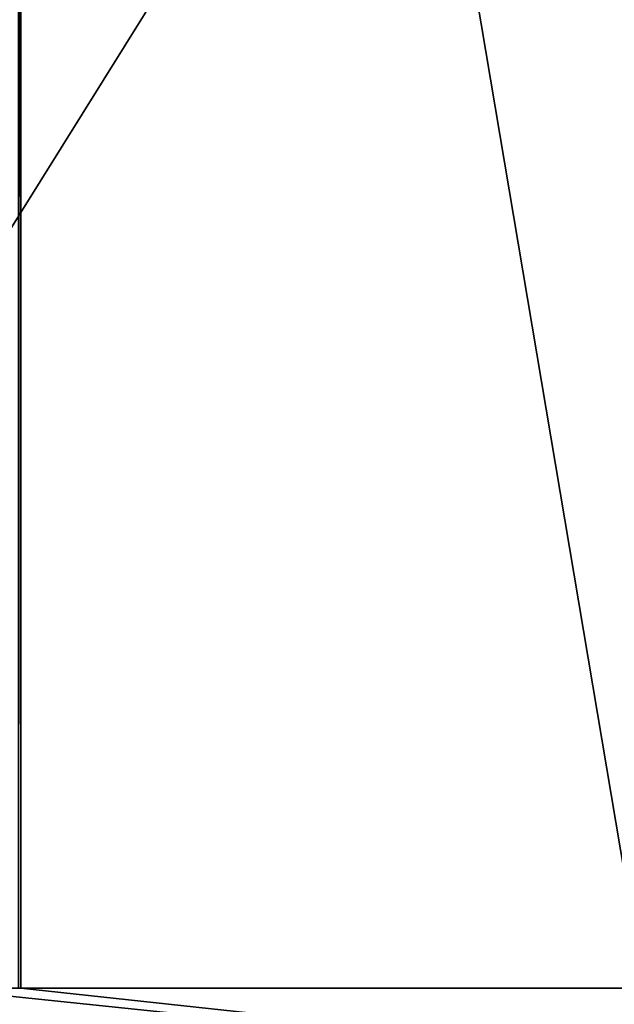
# Model space of a CAD drawing. Extents: x -260 to 260, y -882 to 882.
# Tile 16 of 234: x -141 to -37, y -772 to -599. Entities that reach past the tile are written whole.
import ezdxf

# ---------------------------------------------------------------- set-up
doc = ezdxf.new("R2010")
doc.units = 0
doc.header["$LTSCALE"] = 21.359881
for name, color, linetype in [('1', 7, 'CONTINUOUS'), ('2', 7, 'CONTINUOUS'), ('64', 7, 'CONTINUOUS'), ('66', 7, 'CONTINUOUS')]:
    doc.layers.add(name, color=color, linetype=linetype)

msp = doc.modelspace()

# ---------------------------------------------------------------- linework, layer by layer
at = {"layer": '1', "color": 7, "linetype": 'CONTINUOUS'}
for points in [[(-253.52, 0), (-253.52, -812.5), (253.52, 0), (-253.52, 0)], [(253.52, 0), (-253.52, -812.5), (253.52, -812.5), (253.52, 0)]]:
    msp.add_3dface(points, dxfattribs=at)
at = {"layer": '2', "color": 7, "linetype": 'CONTINUOUS'}
for points in [[(-31.74, -120, -9), (-31.74, -769, -9), (-141.26, -120, -9), (-31.74, -120, -9)], [(-31.74, -769, -9), (-141.26, -769, -9), (-141.26, -120, -9), (-31.74, -769, -9)], [(260.49, -812.5, -9), (-260.49, -812.5, -9), (-156.74, -769, -9), (260.49, -812.5, -9)], [(-141.26, -769, -9), (260.49, -812.5, -9), (-156.74, -769, -9), (-141.26, -769, -9)], [(-31.74, -769, -9), (260.49, -812.5, -9), (-141.26, -769, -9), (-31.74, -769, -9)]]:
    msp.add_3dface(points, dxfattribs=at)
at = {"layer": '64', "color": 7, "linetype": 'CONTINUOUS'}
msp.add_3dface([(-141.26, -769, -9), (-156.74, -769, -9), (-141.65, -769, -9.51), (-141.26, -769, -9)], dxfattribs=at)
at = {"layer": '66', "color": 7, "linetype": 'CONTINUOUS'}
for points in [[(-141.65, -769, -9.51), (-141.65, 529, -9.51), (-141.26, -120, -9), (-141.65, -769, -9.51)], [(-141.26, -120, -9), (-141.26, -769, -9), (-141.65, -769, -9.51), (-141.26, -120, -9)]]:
    msp.add_3dface(points, dxfattribs=at)

doc.saveas('drawing.dxf')
